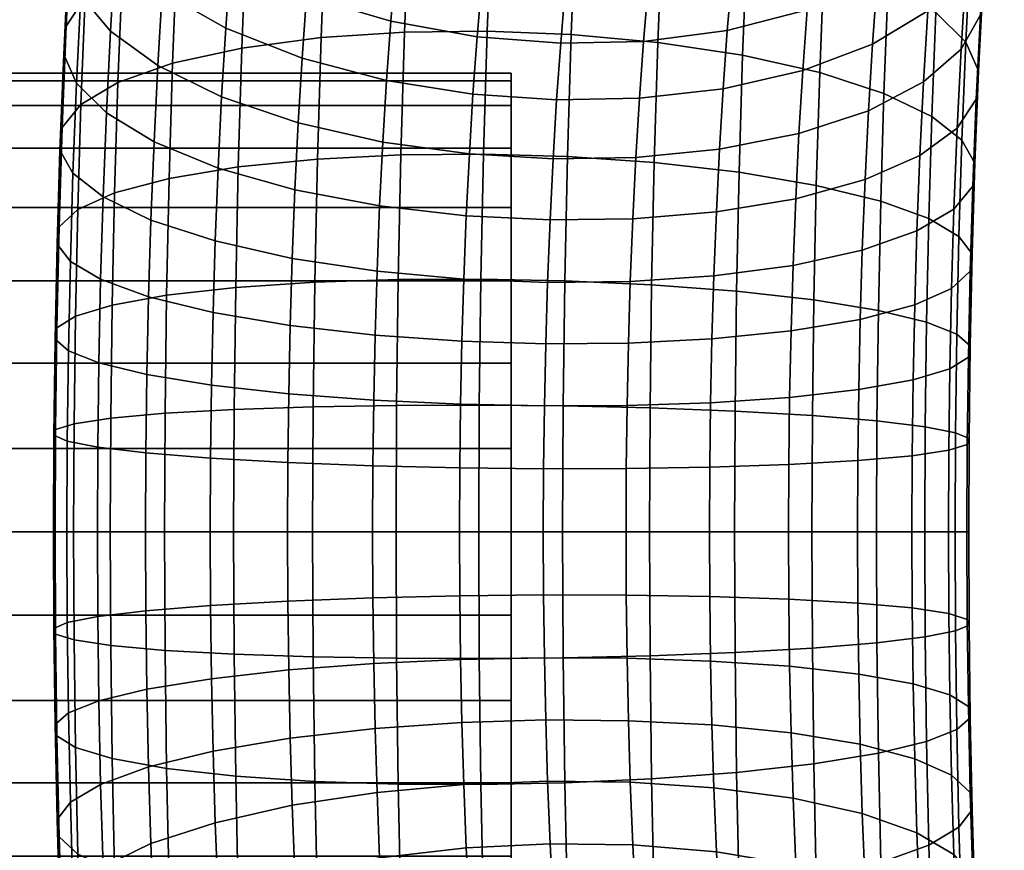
# Model space of a CAD drawing. Header units: millimetres. Extents: x -735 to 735, y -989 to 989.
# Tile 252 of 256: x 437 to 488, y -17 to 27. Entities that reach past the tile are written whole.
import ezdxf

# ---------------------------------------------------------------- set-up
doc = ezdxf.new("R2010")
doc.units = ezdxf.units.MM
doc.layers.add('kostra', color=7, linetype='Continuous')

msp = doc.modelspace()

# ---------------------------------------------------------------- meshes
at = {"layer": 'kostra'}
mesh = msp.add_polyface(dxfattribs=at)
corners = [(462.423, 40.715, 1909.033), (462.776, 42.448, 1906.164), (467.148, 41.896, 1906.394), (466.8, 40.186, 1909.225), (471.514, 42.05, 1907.016), (471.165, 40.333, 1909.857), (462.087, 38.786, 1911.775), (466.468, 38.282, 1911.932), (475.276, 39.268, 1913.759), (475.617, 41.221, 1910.983), (479.886, 42.911, 1912.61), (479.531, 40.878, 1915.5), (470.832, 38.422, 1912.573), (461.767, 36.669, 1914.377), (466.152, 36.193, 1914.5), (474.953, 37.125, 1916.394), (479.195, 38.647, 1918.244), (470.515, 36.325, 1915.151), (474.636, 34.702, 1918.975), (478.865, 36.125, 1920.93), (470.205, 33.954, 1917.677), (465.844, 33.831, 1917.016), (474.341, 32.097, 1921.375), (478.558, 33.413, 1923.429), (469.917, 31.405, 1920.025), (465.556, 31.291, 1919.356), (478.276, 30.526, 1925.727), (482.276, 35.329, 1926.122), (481.978, 32.277, 1928.552), (474.07, 29.324, 1923.583), (469.651, 28.692, 1922.186), (465.292, 28.588, 1921.509), (478.02, 27.481, 1927.813), (481.707, 29.057, 1930.757), (473.824, 26.398, 1925.586), (469.411, 25.83, 1924.146), (465.052, 25.735, 1923.462), (477.791, 24.291, 1929.673), (481.466, 25.684, 1932.724), (473.605, 23.333, 1927.373), (469.196, 22.831, 1925.894), (464.838, 22.748, 1925.204), (475.182, 37.533, 1968.099), (475.539, 43.47, 1965.188), (471.103, 44.64, 1966.826), (470.736, 38.542, 1969.815), (479.219, 36.166, 1965.532), (479.563, 41.887, 1962.728), (477.592, 20.973, 1931.299), (481.255, 22.175, 1934.443), (470.424, 32.244, 1972.36), (466.177, 39.167, 1970.655), (465.86, 32.767, 1973.241), (474.878, 31.399, 1970.577), (478.926, 30.256, 1967.92), (470.167, 25.777, 1974.446), (465.6, 26.195, 1975.361), (474.628, 25.102, 1972.608), (478.685, 24.188, 1969.878), (469.976, 19.442, 1976.005), (465.405, 19.758, 1976.945)]
mesh.append_faces([[corners[k] for k in face] for face in [(0, 1, 2, 3), (3, 2, 4, 5), (6, 0, 3, 7), (8, 9, 10, 11), (12, 5, 9, 8), (7, 3, 5, 12), (13, 6, 7, 14), (15, 8, 11, 16), (17, 12, 8, 15), (14, 7, 12, 17), (18, 15, 16, 19), (20, 17, 15, 18), (21, 14, 17, 20), (22, 18, 19, 23), (24, 20, 18, 22), (25, 21, 20, 24), (26, 23, 27, 28), (29, 22, 23, 26), (30, 24, 22, 29), (31, 25, 24, 30), (32, 26, 28, 33), (34, 29, 26, 32), (35, 30, 29, 34), (36, 31, 30, 35), (37, 32, 33, 38), (39, 34, 32, 37), (40, 35, 34, 39), (41, 36, 35, 40), (42, 43, 44, 45), (46, 47, 43, 42), (48, 37, 38, 49), (50, 45, 51, 52), (53, 42, 45, 50), (54, 46, 42, 53), (55, 50, 52, 56), (57, 53, 50, 55), (58, 54, 53, 57), (59, 55, 56, 60)]])
mesh = msp.add_polyface(dxfattribs=at)
corners = [(479.195, 38.647, 1918.244), (479.531, 40.878, 1915.5), (483.306, 43.222, 1917.739), (482.949, 40.864, 1920.639), (482.601, 38.197, 1923.48), (485.962, 43.656, 1923.446), (485.59, 40.807, 1926.48), (478.865, 36.125, 1920.93), (485.243, 37.743, 1929.303), (487.671, 43.776, 1929.733), (487.299, 40.49, 1932.761), (482.276, 35.329, 1926.122), (478.558, 33.413, 1923.429), (486.957, 36.993, 1935.547), (488.403, 43.38, 1936.269), (488.037, 39.633, 1939.253), (484.924, 34.483, 1931.9), (481.978, 32.277, 1928.552), (487.881, 38.026, 1945.693), (488.235, 42.241, 1942.808), (487.63, 44.874, 1946.297), (487.254, 40.396, 1949.362), (487.704, 35.679, 1941.96), (486.647, 33.302, 1938.073), (484.635, 31.042, 1934.255), (481.707, 29.057, 1930.757), (486.918, 35.706, 1952.097), (485.736, 42.845, 1953.047), (485.38, 37.871, 1955.947), (487.565, 33.611, 1948.267), (487.408, 31.536, 1944.375), (486.37, 29.436, 1940.328), (484.377, 27.438, 1936.356), (481.466, 25.684, 1932.724), (482.576, 34.518, 1962.252), (482.905, 39.978, 1959.575), (479.563, 41.887, 1962.728), (479.219, 36.166, 1965.532), (485.068, 32.698, 1958.482), (486.625, 30.829, 1954.487), (487.289, 29.021, 1950.517), (487.149, 27.229, 1946.487), (486.128, 25.415, 1942.298), (484.152, 23.691, 1938.193), (481.255, 22.175, 1934.443), (482.297, 28.877, 1964.531), (478.926, 30.256, 1967.92), (484.803, 27.354, 1960.641), (486.375, 25.791, 1956.523), (487.053, 24.278, 1952.433), (486.928, 22.779, 1948.285), (485.922, 21.262, 1943.976), (483.96, 19.819, 1939.757), (482.067, 23.085, 1966.399), (478.685, 24.188, 1969.878), (484.586, 21.868, 1962.411), (486.17, 20.618, 1958.191)]
mesh.append_faces([[corners[k] for k in face] for face in [(0, 1, 2, 3), (4, 3, 5, 6), (7, 0, 3, 4), (8, 6, 9, 10), (11, 4, 6, 8), (12, 7, 4, 11), (13, 10, 14, 15), (16, 8, 10, 13), (17, 11, 8, 16), (18, 19, 20, 21), (22, 15, 19, 18), (23, 13, 15, 22), (24, 16, 13, 23), (25, 17, 16, 24), (26, 21, 27, 28), (29, 18, 21, 26), (30, 22, 18, 29), (31, 23, 22, 30), (32, 24, 23, 31), (33, 25, 24, 32), (34, 35, 36, 37), (38, 28, 35, 34), (39, 26, 28, 38), (40, 29, 26, 39), (41, 30, 29, 40), (42, 31, 30, 41), (43, 32, 31, 42), (44, 33, 32, 43), (45, 34, 37, 46), (47, 38, 34, 45), (48, 39, 38, 47), (49, 40, 39, 48), (50, 41, 40, 49), (51, 42, 41, 50), (52, 43, 42, 51), (53, 45, 46, 54), (55, 47, 45, 53), (56, 48, 47, 55)]])
mesh = msp.add_polyface(dxfattribs=at)
corners = [(444.978, 39.111, 1925.956), (445.338, 42.285, 1923.031), (448.595, 39.446, 1920.565), (448.26, 36.485, 1923.294), (444.648, 35.733, 1928.646), (447.952, 33.333, 1925.803), (442.215, 38.381, 1931.932), (442.57, 42.01, 1929.043), (444.348, 32.167, 1931.087), (447.672, 30.007, 1928.08), (441.894, 34.551, 1934.554), (440.375, 37, 1938.238), (440.72, 41.101, 1935.431), (439.748, 39.37, 1941.908), (440.115, 43.734, 1938.92), (444.081, 28.433, 1933.264), (447.423, 26.523, 1930.112), (441.606, 30.54, 1936.893), (440.068, 32.705, 1940.743), (439.421, 34.799, 1944.573), (439.578, 36.875, 1948.464), (439.925, 41.718, 1945.64), (440.616, 38.975, 1952.512), (440.983, 44.094, 1949.527), (443.847, 24.549, 1935.168), (447.205, 22.901, 1931.887), (441.355, 26.369, 1938.938), (439.799, 28.238, 1942.933), (439.135, 30.046, 1946.903), (439.275, 31.838, 1950.933), (440.296, 33.652, 1955.121), (442.272, 35.376, 1959.227), (442.609, 40.972, 1956.483), (445.169, 36.891, 1962.976), (445.52, 42.727, 1960.116), (448.832, 38.094, 1966.121), (449.195, 44.121, 1963.167), (443.648, 20.538, 1936.789), (447.019, 19.159, 1933.399), (441.142, 22.06, 1940.678), (439.57, 23.623, 1944.797), (438.891, 25.136, 1948.886), (439.017, 26.635, 1953.035), (440.023, 28.152, 1957.343), (441.985, 29.595, 1961.562), (444.87, 30.863, 1965.412), (448.523, 31.869, 1968.636), (438.692, 20.095, 1950.513), (439.382, 18.885, 1946.325), (438.805, 21.293, 1954.758), (439.799, 22.506, 1959.165), (441.75, 23.659, 1963.477), (444.625, 24.673, 1967.409), (448.27, 25.477, 1970.698), (448.081, 19.216, 1972.239), (444.442, 18.609, 1968.901)]
mesh.append_faces([[corners[k] for k in face] for face in [(0, 1, 2, 3), (4, 0, 3, 5), (6, 7, 0, 4), (8, 4, 5, 9), (10, 6, 4, 8), (11, 12, 6, 10), (13, 14, 12, 11), (15, 8, 9, 16), (17, 10, 8, 15), (18, 11, 10, 17), (19, 13, 11, 18), (20, 21, 13, 19), (22, 23, 21, 20), (24, 15, 16, 25), (26, 17, 15, 24), (27, 18, 17, 26), (28, 19, 18, 27), (29, 20, 19, 28), (30, 22, 20, 29), (31, 32, 22, 30), (33, 34, 32, 31), (35, 36, 34, 33), (37, 24, 25, 38), (39, 26, 24, 37), (40, 27, 26, 39), (41, 28, 27, 40), (42, 29, 28, 41), (43, 30, 29, 42), (44, 31, 30, 43), (45, 33, 31, 44), (46, 35, 33, 45), (47, 41, 40, 48), (49, 42, 41, 47), (50, 43, 42, 49), (51, 44, 43, 50), (52, 45, 44, 51), (53, 46, 45, 52), (54, 53, 52, 55)]])
mesh = msp.add_polyface(dxfattribs=at)
corners = [(457.586, 40.003, 1912.144), (457.933, 41.993, 1909.316), (462.423, 40.715, 1909.033), (462.087, 38.786, 1911.775), (457.256, 37.821, 1914.828), (461.767, 36.669, 1914.377), (452.887, 39.682, 1915.916), (453.233, 41.972, 1913.1), (461.454, 34.275, 1916.927), (466.152, 36.193, 1914.5), (465.844, 33.831, 1917.016), (456.934, 35.352, 1917.458), (452.549, 37.091, 1918.675), (448.595, 39.446, 1920.565), (448.955, 42.201, 1917.631), (461.163, 31.703, 1919.298), (465.556, 31.291, 1919.356), (456.633, 32.698, 1919.903), (452.234, 34.307, 1921.24), (448.26, 36.485, 1923.294), (460.895, 28.964, 1921.478), (465.292, 28.588, 1921.509), (456.357, 29.874, 1922.152), (451.944, 31.344, 1923.6), (447.952, 33.333, 1925.803), (460.652, 26.074, 1923.457), (465.052, 25.735, 1923.462), (456.107, 26.893, 1924.193), (451.681, 28.216, 1925.741), (447.672, 30.007, 1928.08), (460.436, 23.047, 1925.222), (464.838, 22.748, 1925.204), (455.883, 23.771, 1926.013), (451.447, 24.94, 1927.651), (447.423, 26.523, 1930.112), (455.688, 20.524, 1927.605), (460.246, 19.899, 1926.765), (451.242, 21.534, 1929.321), (447.205, 22.901, 1931.887), (452.695, 32.56, 1971.054), (453.011, 38.92, 1968.484), (448.832, 38.094, 1966.121), (448.523, 31.869, 1968.636), (457.096, 32.923, 1972.596), (457.415, 39.354, 1969.997), (461.453, 32.983, 1973.296), (461.772, 39.426, 1970.693), (465.86, 32.767, 1973.241), (466.177, 39.167, 1970.655), (452.437, 26.03, 1973.161), (448.27, 25.477, 1970.698), (456.835, 26.32, 1974.726), (461.191, 26.368, 1975.43), (465.6, 26.195, 1975.361), (452.243, 19.633, 1974.735), (448.081, 19.216, 1972.239), (456.639, 19.852, 1976.318), (460.995, 19.888, 1977.025), (465.405, 19.758, 1976.945)]
mesh.append_faces([[corners[k] for k in face] for face in [(0, 1, 2, 3), (4, 0, 3, 5), (6, 7, 0, 4), (8, 5, 9, 10), (11, 4, 5, 8), (12, 6, 4, 11), (13, 14, 6, 12), (15, 8, 10, 16), (17, 11, 8, 15), (18, 12, 11, 17), (19, 13, 12, 18), (20, 15, 16, 21), (22, 17, 15, 20), (23, 18, 17, 22), (24, 19, 18, 23), (25, 20, 21, 26), (27, 22, 20, 25), (28, 23, 22, 27), (29, 24, 23, 28), (30, 25, 26, 31), (32, 27, 25, 30), (33, 28, 27, 32), (34, 29, 28, 33), (35, 32, 30, 36), (37, 33, 32, 35), (38, 34, 33, 37), (39, 40, 41, 42), (43, 44, 40, 39), (45, 46, 44, 43), (47, 48, 46, 45), (49, 39, 42, 50), (51, 43, 39, 49), (52, 45, 43, 51), (53, 47, 45, 52), (54, 49, 50, 55), (56, 51, 49, 54), (57, 52, 51, 56), (58, 53, 52, 57)]])
mesh = msp.add_polyface(dxfattribs=at)
corners = [(473.413, 20.146, 1928.935), (473.605, 23.333, 1927.373), (477.791, 24.291, 1929.673), (477.592, 20.973, 1931.299), (469.008, 19.712, 1927.422), (469.196, 22.831, 1925.894), (464.651, 19.641, 1926.727), (464.838, 22.748, 1925.204), (481.075, 18.552, 1935.908), (481.255, 22.175, 1934.443), (484.152, 23.691, 1938.193), (483.96, 19.819, 1939.757), (477.422, 17.545, 1932.684), (473.249, 16.854, 1930.266), (468.848, 16.491, 1928.724), (464.492, 16.431, 1928.023), (486.86, 19.409, 1954.004), (487.053, 24.278, 1952.433), (486.375, 25.791, 1956.523), (486.17, 20.618, 1958.191), (486.747, 18.21, 1949.759), (486.928, 22.779, 1948.285), (485.753, 16.998, 1945.352), (485.922, 21.262, 1943.976), (483.802, 15.844, 1941.04), (480.927, 14.831, 1937.108), (477.282, 14.026, 1933.819), (473.116, 13.474, 1931.356), (468.717, 13.184, 1929.791), (464.361, 13.136, 1929.087), (474.442, 18.933, 1974.126), (474.628, 25.102, 1972.608), (470.167, 25.777, 1974.446), (469.976, 19.442, 1976.005), (478.506, 18.244, 1971.341), (478.685, 24.188, 1969.878), (481.896, 17.412, 1967.796), (482.067, 23.085, 1966.399), (484.424, 16.494, 1963.734), (484.586, 21.868, 1962.411), (486.017, 15.551, 1959.438), (486.716, 14.639, 1955.178), (486.612, 13.735, 1950.86), (485.627, 12.82, 1946.38), (483.685, 11.951, 1941.998), (480.817, 11.186, 1938.005), (477.178, 10.58, 1934.667), (473.015, 10.163, 1932.171), (468.62, 9.944, 1930.588), (469.839, 13.014, 1977.124), (465.405, 19.758, 1976.945), (465.266, 13.225, 1978.082), (474.308, 12.673, 1975.216), (478.377, 12.211, 1972.39), (481.773, 11.655, 1968.797), (484.307, 11.041, 1964.683), (485.907, 10.409, 1960.333), (486.613, 9.799, 1956.02), (486.515, 9.194, 1951.65)]
mesh.append_faces([[corners[k] for k in face] for face in [(0, 1, 2, 3), (4, 5, 1, 0), (6, 7, 5, 4), (8, 9, 10, 11), (12, 3, 9, 8), (13, 0, 3, 12), (14, 4, 0, 13), (15, 6, 4, 14), (16, 17, 18, 19), (20, 21, 17, 16), (22, 23, 21, 20), (24, 11, 23, 22), (25, 8, 11, 24), (26, 12, 8, 25), (27, 13, 12, 26), (28, 14, 13, 27), (29, 15, 14, 28), (30, 31, 32, 33), (34, 35, 31, 30), (36, 37, 35, 34), (38, 39, 37, 36), (40, 19, 39, 38), (41, 16, 19, 40), (42, 20, 16, 41), (43, 22, 20, 42), (44, 24, 22, 43), (45, 25, 24, 44), (46, 26, 25, 45), (47, 27, 26, 46), (48, 28, 27, 47), (49, 33, 50, 51), (52, 30, 33, 49), (53, 34, 30, 52), (54, 36, 34, 53), (55, 38, 36, 54), (56, 40, 38, 55), (57, 41, 40, 56), (58, 42, 41, 57)]])
mesh = msp.add_polyface(dxfattribs=at)
corners = [(443.485, 16.418, 1938.117), (443.648, 20.538, 1936.789), (447.019, 19.159, 1933.399), (446.867, 15.316, 1934.639), (440.966, 17.635, 1942.106), (441.142, 22.06, 1940.678), (439.382, 18.885, 1946.325), (439.57, 23.623, 1944.797), (443.363, 12.384, 1939.11), (446.753, 11.552, 1935.565), (440.835, 13.301, 1943.172), (439.242, 14.244, 1947.467), (438.543, 15.156, 1951.728), (438.692, 20.095, 1950.513), (438.647, 16.06, 1956.046), (438.805, 21.293, 1954.758), (439.632, 16.975, 1960.526), (439.799, 22.506, 1959.165), (441.574, 17.845, 1964.908), (441.75, 23.659, 1963.477), (444.442, 18.609, 1968.901), (444.625, 24.673, 1967.409), (443.276, 8.289, 1939.823), (446.672, 7.732, 1936.23), (440.741, 8.903, 1943.938), (439.141, 9.534, 1948.287), (438.435, 10.145, 1952.6), (438.534, 10.75, 1956.97), (439.512, 11.362, 1961.503), (441.448, 11.944, 1965.935), (444.31, 12.456, 1969.972), (443.223, 4.154, 1940.252), (446.622, 3.875, 1936.631), (440.685, 4.462, 1944.399), (439.081, 4.779, 1948.781), (438.371, 5.084, 1953.126), (438.465, 5.388, 1957.527), (439.44, 5.695, 1962.091), (441.372, 5.987, 1966.554), (444.231, 6.243, 1970.618), (447.863, 6.447, 1974.011), (447.945, 12.862, 1973.344), (443.205, 0, 1940.396), (446.606, 0, 1936.765), (440.666, 0, 1944.554), (439.06, 0, 1948.947), (438.349, 0, 1953.302), (438.442, 0, 1957.714), (439.416, 0, 1962.289), (441.347, 0, 1966.761), (444.204, 0, 1970.834), (447.836, 0, 1974.234)]
mesh.append_faces([[corners[k] for k in face] for face in [(0, 1, 2, 3), (4, 5, 1, 0), (6, 7, 5, 4), (8, 0, 3, 9), (10, 4, 0, 8), (11, 6, 4, 10), (12, 13, 6, 11), (14, 15, 13, 12), (16, 17, 15, 14), (18, 19, 17, 16), (20, 21, 19, 18), (22, 8, 9, 23), (24, 10, 8, 22), (25, 11, 10, 24), (26, 12, 11, 25), (27, 14, 12, 26), (28, 16, 14, 27), (29, 18, 16, 28), (30, 20, 18, 29), (31, 22, 23, 32), (33, 24, 22, 31), (34, 25, 24, 33), (35, 26, 25, 34), (36, 27, 26, 35), (37, 28, 27, 36), (38, 29, 28, 37), (39, 30, 29, 38), (40, 41, 30, 39), (42, 31, 32, 43), (44, 33, 31, 42), (45, 34, 33, 44), (46, 35, 34, 45), (47, 36, 35, 46), (48, 37, 36, 47), (49, 38, 37, 48), (50, 39, 38, 49), (51, 40, 39, 50)]])
mesh = msp.add_polyface(dxfattribs=at)
corners = [(462.439, 4.395, 1931.253), (462.439, 8.89, 1932.546), (462.439, 13.215, 1934.786), (462.439, 17.077, 1937.923), (462.439, 20.213, 1941.785), (462.439, 22.455, 1946.11), (462.439, 23.747, 1950.606), (462.439, 24.15, 1955), (462.439, 23.747, 1959.394), (462.439, 22.455, 1963.89), (462.439, 20.213, 1968.215), (462.439, 17.077, 1972.077), (462.439, 13.215, 1975.214), (462.439, 8.89, 1977.454), (462.439, 4.395, 1978.747), (462.439, 0, 1979.15), (462.439, -4.395, 1978.747), (462.439, -8.89, 1977.454), (462.439, -13.215, 1975.214), (462.439, -17.077, 1972.077), (462.439, -20.213, 1968.215), (462.439, -22.455, 1963.89), (462.439, -23.747, 1959.394), (462.439, -24.15, 1955), (462.439, -23.747, 1950.606), (462.439, -22.455, 1946.11), (462.439, -20.213, 1941.785), (462.439, -17.077, 1937.923), (462.439, -13.215, 1934.786), (462.439, -8.89, 1932.546), (462.439, -4.395, 1931.253), (462.439, 0, 1930.85), (-462.439, 4.395, 1931.253), (-462.439, 8.89, 1932.546), (-462.439, 13.215, 1934.786), (-462.439, 17.077, 1937.923), (-462.439, 20.213, 1941.785), (-462.439, 22.455, 1946.11), (-462.439, 23.747, 1950.606), (-462.439, 24.15, 1955), (-462.439, 23.747, 1959.394), (-462.439, 22.455, 1963.89), (-462.439, 20.213, 1968.215), (-462.439, 17.077, 1972.077), (-462.439, 13.215, 1975.214), (-462.439, 8.89, 1977.454), (-462.439, 4.395, 1978.747), (-462.439, 0, 1979.15), (-462.439, -4.395, 1978.747), (-462.439, -8.89, 1977.454), (-462.439, -13.215, 1975.214), (-462.439, -17.077, 1972.077), (-462.439, -20.213, 1968.215), (-462.439, -22.455, 1963.89), (-462.439, -23.747, 1959.394), (-462.439, -24.15, 1955), (-462.439, -23.747, 1950.606), (-462.439, -22.455, 1946.11), (-462.439, -20.213, 1941.785), (-462.439, -17.077, 1937.923), (-462.439, -13.215, 1934.786), (-462.439, -8.89, 1932.546), (-462.439, -4.395, 1931.253), (-462.439, 0, 1930.85)]
mesh.append_faces([[corners[k] for k in face] for face in [(32, 0, 31, 63), (33, 1, 0, 32), (34, 2, 1, 33), (35, 3, 2, 34), (36, 4, 3, 35), (37, 5, 4, 36), (38, 6, 5, 37), (39, 7, 6, 38), (40, 8, 7, 39), (41, 9, 8, 40), (42, 10, 9, 41), (43, 11, 10, 42), (44, 12, 11, 43), (45, 13, 12, 44), (46, 14, 13, 45), (47, 15, 14, 46), (48, 16, 15, 47), (49, 17, 16, 48), (50, 18, 17, 49), (51, 19, 18, 50), (52, 20, 19, 51), (53, 21, 20, 52), (54, 22, 21, 53), (55, 23, 22, 54), (56, 24, 23, 55), (57, 25, 24, 56), (58, 26, 25, 57), (59, 27, 26, 58), (60, 28, 27, 59), (61, 29, 28, 60), (62, 30, 29, 61), (63, 31, 30, 62)]])
mesh = msp.add_polyface(dxfattribs=at)
corners = [(460.246, 19.899, 1926.765), (460.436, 23.047, 1925.222), (464.838, 22.748, 1925.204), (464.651, 19.641, 1926.727), (460.085, 16.647, 1928.079), (464.492, 16.431, 1928.023), (455.521, 17.17, 1928.96), (455.688, 20.524, 1927.605), (451.067, 18.015, 1930.743), (451.242, 21.534, 1929.321), (447.019, 19.159, 1933.399), (447.205, 22.901, 1931.887), (459.953, 13.309, 1929.156), (464.361, 13.136, 1929.087), (455.385, 13.727, 1930.071), (450.924, 14.402, 1931.908), (446.867, 15.316, 1934.639), (459.854, 10.038, 1929.961), (464.264, 9.908, 1929.881), (455.283, 10.353, 1930.901), (450.817, 10.862, 1932.779), (446.753, 11.552, 1935.565), (459.783, 6.719, 1930.538), (464.194, 6.631, 1930.451), (455.21, 6.93, 1931.497), (450.74, 7.271, 1933.404), (446.672, 7.732, 1936.23), (447.945, 12.862, 1973.344), (448.081, 19.216, 1972.239), (444.442, 18.609, 1968.901), (444.31, 12.456, 1969.972), (452.105, 13.141, 1975.865), (452.243, 19.633, 1974.735), (456.499, 13.288, 1977.46), (456.639, 19.852, 1976.318), (460.854, 13.312, 1978.169), (460.995, 19.888, 1977.025), (465.266, 13.225, 1978.082), (465.405, 19.758, 1976.945), (459.74, 3.368, 1930.886), (464.152, 3.324, 1930.795), (455.166, 3.473, 1931.856), (450.694, 3.644, 1933.781), (446.622, 3.875, 1936.631), (452.021, 6.586, 1976.546), (447.863, 6.447, 1974.011), (456.414, 6.66, 1978.149), (460.77, 6.672, 1978.859), (465.181, 6.628, 1978.768), (459.726, 0, 1931.003), (464.138, 0, 1930.91), (455.151, 0, 1931.976), (450.678, 0, 1933.907), (446.606, 0, 1936.765), (451.993, 0, 1976.774), (447.836, 0, 1974.234), (456.386, 0, 1978.379), (460.741, 0, 1979.09), (465.153, 0, 1978.997)]
mesh.append_faces([[corners[k] for k in face] for face in [(0, 1, 2, 3), (4, 0, 3, 5), (6, 7, 0, 4), (8, 9, 7, 6), (10, 11, 9, 8), (12, 4, 5, 13), (14, 6, 4, 12), (15, 8, 6, 14), (16, 10, 8, 15), (17, 12, 13, 18), (19, 14, 12, 17), (20, 15, 14, 19), (21, 16, 15, 20), (22, 17, 18, 23), (24, 19, 17, 22), (25, 20, 19, 24), (26, 21, 20, 25), (27, 28, 29, 30), (31, 32, 28, 27), (33, 34, 32, 31), (35, 36, 34, 33), (37, 38, 36, 35), (39, 22, 23, 40), (41, 24, 22, 39), (42, 25, 24, 41), (43, 26, 25, 42), (44, 31, 27, 45), (46, 33, 31, 44), (47, 35, 33, 46), (48, 37, 35, 47), (49, 39, 40, 50), (51, 41, 39, 49), (52, 42, 41, 51), (53, 43, 42, 52), (54, 44, 45, 55), (56, 46, 44, 54), (57, 47, 46, 56), (58, 48, 47, 57)]])
mesh = msp.add_polyface(dxfattribs=at)
corners = [(464.264, 9.908, 1929.881), (464.361, 13.136, 1929.087), (468.717, 13.184, 1929.791), (468.62, 9.944, 1930.588), (485.536, 8.581, 1947.118), (485.627, 12.82, 1946.38), (486.612, 13.735, 1950.86), (486.515, 9.194, 1951.65), (483.6, 7.999, 1942.686), (483.685, 11.951, 1941.998), (480.738, 7.487, 1938.648), (480.817, 11.186, 1938.005), (477.103, 7.081, 1935.276), (477.178, 10.58, 1934.667), (472.944, 6.802, 1932.756), (473.015, 10.163, 1932.171), (468.549, 6.656, 1931.161), (464.194, 6.631, 1930.451), (469.756, 6.522, 1977.798), (469.839, 13.014, 1977.124), (465.266, 13.225, 1978.082), (465.181, 6.628, 1978.768), (474.228, 6.352, 1975.873), (474.308, 12.673, 1975.216), (478.299, 6.12, 1973.023), (478.377, 12.211, 1972.39), (481.698, 5.841, 1969.401), (481.773, 11.655, 1968.797), (484.237, 5.533, 1965.255), (484.307, 11.041, 1964.683), (485.841, 5.217, 1960.873), (485.907, 10.409, 1960.333), (486.551, 4.911, 1956.528), (486.613, 9.799, 1956.02), (486.456, 4.608, 1952.127), (485.482, 4.301, 1947.562), (483.549, 4.009, 1943.1), (480.691, 3.753, 1939.036), (477.058, 3.549, 1935.643), (472.9, 3.409, 1933.108), (468.507, 3.336, 1931.505), (464.152, 3.324, 1930.795), (469.728, 0, 1978.024), (465.153, 0, 1978.997), (474.201, 0, 1976.093), (478.273, 0, 1973.235), (481.674, 0, 1969.604), (484.213, 0, 1965.446), (485.819, 0, 1961.053), (486.53, 0, 1956.698), (486.437, 0, 1952.286), (485.463, 0, 1947.711), (483.532, 0, 1943.239), (480.675, 0, 1939.166), (477.043, 0, 1935.766), (472.886, 0, 1933.226), (468.493, 0, 1931.621), (464.138, 0, 1930.91)]
mesh.append_faces([[corners[k] for k in face] for face in [(0, 1, 2, 3), (4, 5, 6, 7), (8, 9, 5, 4), (10, 11, 9, 8), (12, 13, 11, 10), (14, 15, 13, 12), (16, 3, 15, 14), (17, 0, 3, 16), (18, 19, 20, 21), (22, 23, 19, 18), (24, 25, 23, 22), (26, 27, 25, 24), (28, 29, 27, 26), (30, 31, 29, 28), (32, 33, 31, 30), (34, 7, 33, 32), (35, 4, 7, 34), (36, 8, 4, 35), (37, 10, 8, 36), (38, 12, 10, 37), (39, 14, 12, 38), (40, 16, 14, 39), (41, 17, 16, 40), (42, 18, 21, 43), (44, 22, 18, 42), (45, 24, 22, 44), (46, 26, 24, 45), (47, 28, 26, 46), (48, 30, 28, 47), (49, 32, 30, 48), (50, 34, 32, 49), (51, 35, 34, 50), (52, 36, 35, 51), (53, 37, 36, 52), (54, 38, 37, 53), (55, 39, 38, 54), (56, 40, 39, 55), (57, 41, 40, 56)]])
mesh = msp.add_polyface(dxfattribs=at)
corners = [(443.223, -4.154, 1940.252), (443.205, 0, 1940.396), (446.606, 0, 1936.765), (446.622, -3.875, 1936.631), (440.685, -4.462, 1944.399), (440.666, 0, 1944.554), (439.081, -4.779, 1948.781), (439.06, 0, 1948.947), (438.371, -5.084, 1953.126), (438.349, 0, 1953.302), (438.465, -5.388, 1957.527), (438.442, 0, 1957.714), (439.44, -5.695, 1962.091), (439.416, 0, 1962.289), (441.372, -5.987, 1966.554), (441.347, 0, 1966.761), (444.231, -6.243, 1970.618), (444.204, 0, 1970.834), (447.863, -6.447, 1974.011), (447.836, 0, 1974.234), (443.276, -8.289, 1939.823), (446.672, -7.732, 1936.23), (440.741, -8.903, 1943.938), (439.141, -9.534, 1948.287), (438.435, -10.145, 1952.6), (438.534, -10.75, 1956.97), (439.512, -11.362, 1961.503), (441.448, -11.944, 1965.935), (444.31, -12.456, 1969.972), (447.945, -12.862, 1973.344), (443.363, -12.383, 1939.11), (446.753, -11.552, 1935.565), (440.835, -13.301, 1943.172), (439.242, -14.244, 1947.468), (438.543, -15.156, 1951.728), (438.647, -16.06, 1956.046), (439.632, -16.975, 1960.526), (441.574, -17.845, 1964.908), (444.442, -18.609, 1968.901), (443.485, -16.418, 1938.117), (446.867, -15.316, 1934.639), (440.966, -17.635, 1942.106), (439.382, -18.885, 1946.325), (438.692, -20.095, 1950.513), (438.805, -21.293, 1954.758), (439.799, -22.506, 1959.165), (441.75, -23.659, 1963.477), (444.625, -24.672, 1967.409), (443.648, -20.538, 1936.789), (447.019, -19.158, 1933.399), (441.142, -22.06, 1940.679), (439.57, -23.623, 1944.797), (443.847, -24.549, 1935.168), (447.205, -22.901, 1931.887)]
mesh.append_faces([[corners[k] for k in face] for face in [(0, 1, 2, 3), (4, 5, 1, 0), (6, 7, 5, 4), (8, 9, 7, 6), (10, 11, 9, 8), (12, 13, 11, 10), (14, 15, 13, 12), (16, 17, 15, 14), (18, 19, 17, 16), (20, 0, 3, 21), (22, 4, 0, 20), (23, 6, 4, 22), (24, 8, 6, 23), (25, 10, 8, 24), (26, 12, 10, 25), (27, 14, 12, 26), (28, 16, 14, 27), (29, 18, 16, 28), (30, 20, 21, 31), (32, 22, 20, 30), (33, 23, 22, 32), (34, 24, 23, 33), (35, 25, 24, 34), (36, 26, 25, 35), (37, 27, 26, 36), (38, 28, 27, 37), (39, 30, 31, 40), (41, 32, 30, 39), (42, 33, 32, 41), (43, 34, 33, 42), (44, 35, 34, 43), (45, 36, 35, 44), (46, 37, 36, 45), (47, 38, 37, 46), (48, 39, 40, 49), (50, 41, 39, 48), (51, 42, 41, 50), (52, 48, 49, 53)]])
mesh = msp.add_polyface(dxfattribs=at)
corners = [(459.74, -3.368, 1930.886), (459.726, 0, 1931.003), (464.138, 0, 1930.91), (464.152, -3.324, 1930.795), (455.166, -3.473, 1931.856), (455.151, 0, 1931.976), (450.694, -3.644, 1933.781), (450.678, 0, 1933.907), (446.622, -3.875, 1936.631), (446.606, 0, 1936.765), (452.021, -6.586, 1976.546), (451.993, 0, 1976.774), (447.836, 0, 1974.234), (447.863, -6.447, 1974.011), (456.414, -6.66, 1978.149), (456.386, 0, 1978.379), (460.77, -6.672, 1978.859), (460.741, 0, 1979.09), (465.181, -6.628, 1978.768), (465.153, 0, 1978.997), (459.783, -6.719, 1930.538), (464.194, -6.631, 1930.451), (455.21, -6.93, 1931.497), (450.74, -7.271, 1933.404), (446.672, -7.732, 1936.23), (452.105, -13.141, 1975.865), (447.945, -12.862, 1973.344), (456.499, -13.288, 1977.46), (460.854, -13.312, 1978.169), (465.266, -13.225, 1978.082), (459.854, -10.038, 1929.961), (464.264, -9.907, 1929.881), (455.283, -10.353, 1930.901), (450.817, -10.862, 1932.779), (446.753, -11.552, 1935.565), (448.081, -19.216, 1972.239), (444.31, -12.456, 1969.972), (444.442, -18.609, 1968.901), (452.243, -19.633, 1974.735), (456.639, -19.852, 1976.318), (460.995, -19.888, 1977.025), (465.405, -19.757, 1976.945), (459.953, -13.308, 1929.156), (464.361, -13.135, 1929.087), (455.385, -13.726, 1930.071), (450.924, -14.401, 1931.908), (446.867, -15.316, 1934.639), (460.085, -16.647, 1928.079), (464.492, -16.431, 1928.023), (455.521, -17.17, 1928.96), (451.067, -18.015, 1930.743), (447.019, -19.158, 1933.399), (460.246, -19.899, 1926.765), (464.651, -19.641, 1926.727), (455.688, -20.524, 1927.605), (451.242, -21.534, 1929.321), (447.205, -22.901, 1931.887), (460.436, -23.047, 1925.222), (464.838, -22.748, 1925.204)]
mesh.append_faces([[corners[k] for k in face] for face in [(0, 1, 2, 3), (4, 5, 1, 0), (6, 7, 5, 4), (8, 9, 7, 6), (10, 11, 12, 13), (14, 15, 11, 10), (16, 17, 15, 14), (18, 19, 17, 16), (20, 0, 3, 21), (22, 4, 0, 20), (23, 6, 4, 22), (24, 8, 6, 23), (25, 10, 13, 26), (27, 14, 10, 25), (28, 16, 14, 27), (29, 18, 16, 28), (30, 20, 21, 31), (32, 22, 20, 30), (33, 23, 22, 32), (34, 24, 23, 33), (35, 26, 36, 37), (38, 25, 26, 35), (39, 27, 25, 38), (40, 28, 27, 39), (41, 29, 28, 40), (42, 30, 31, 43), (44, 32, 30, 42), (45, 33, 32, 44), (46, 34, 33, 45), (47, 42, 43, 48), (49, 44, 42, 47), (50, 45, 44, 49), (51, 46, 45, 50), (52, 47, 48, 53), (54, 49, 47, 52), (55, 50, 49, 54), (56, 51, 50, 55), (57, 52, 53, 58)]])
mesh = msp.add_polyface(dxfattribs=at)
corners = [(469.756, -6.522, 1977.798), (469.728, 0, 1978.024), (465.153, 0, 1978.997), (465.181, -6.628, 1978.768), (474.228, -6.352, 1975.873), (474.201, 0, 1976.093), (478.299, -6.12, 1973.023), (478.273, 0, 1973.235), (481.698, -5.841, 1969.401), (481.674, 0, 1969.604), (484.237, -5.533, 1965.255), (484.213, 0, 1965.446), (485.841, -5.217, 1960.873), (485.819, 0, 1961.053), (486.551, -4.911, 1956.528), (486.53, 0, 1956.698), (486.456, -4.608, 1952.127), (486.437, 0, 1952.286), (485.482, -4.301, 1947.562), (485.463, 0, 1947.711), (483.549, -4.009, 1943.1), (483.532, 0, 1943.239), (480.691, -3.753, 1939.036), (480.675, 0, 1939.166), (477.058, -3.549, 1935.643), (477.043, 0, 1935.766), (472.9, -3.409, 1933.108), (472.886, 0, 1933.226), (468.507, -3.336, 1931.505), (468.493, 0, 1931.621), (464.152, -3.324, 1930.795), (464.138, 0, 1930.91), (469.839, -13.014, 1977.124), (465.266, -13.225, 1978.082), (474.308, -12.673, 1975.216), (478.377, -12.211, 1972.39), (481.773, -11.655, 1968.797), (484.307, -11.04, 1964.683), (485.907, -10.409, 1960.333), (486.613, -9.798, 1956.02), (486.515, -9.194, 1951.65), (485.536, -8.581, 1947.118), (483.6, -7.999, 1942.686), (480.738, -7.487, 1938.648), (477.103, -7.081, 1935.276), (472.944, -6.802, 1932.756), (468.549, -6.656, 1931.161), (464.194, -6.631, 1930.451), (485.627, -12.82, 1946.38), (486.612, -13.735, 1950.86), (483.685, -11.95, 1941.998), (480.817, -11.186, 1938.005), (477.178, -10.579, 1934.667), (473.015, -10.163, 1932.171), (468.62, -9.944, 1930.588), (464.264, -9.907, 1929.881), (464.361, -13.135, 1929.087), (468.717, -13.184, 1929.791)]
mesh.append_faces([[corners[k] for k in face] for face in [(0, 1, 2, 3), (4, 5, 1, 0), (6, 7, 5, 4), (8, 9, 7, 6), (10, 11, 9, 8), (12, 13, 11, 10), (14, 15, 13, 12), (16, 17, 15, 14), (18, 19, 17, 16), (20, 21, 19, 18), (22, 23, 21, 20), (24, 25, 23, 22), (26, 27, 25, 24), (28, 29, 27, 26), (30, 31, 29, 28), (32, 0, 3, 33), (34, 4, 0, 32), (35, 6, 4, 34), (36, 8, 6, 35), (37, 10, 8, 36), (38, 12, 10, 37), (39, 14, 12, 38), (40, 16, 14, 39), (41, 18, 16, 40), (42, 20, 18, 41), (43, 22, 20, 42), (44, 24, 22, 43), (45, 26, 24, 44), (46, 28, 26, 45), (47, 30, 28, 46), (48, 41, 40, 49), (50, 42, 41, 48), (51, 43, 42, 50), (52, 44, 43, 51), (53, 45, 44, 52), (54, 46, 45, 53), (55, 47, 46, 54), (56, 55, 54, 57)]])
mesh = msp.add_polyface(dxfattribs=at)
corners = [(469.976, -19.442, 1976.005), (469.839, -13.014, 1977.124), (465.266, -13.225, 1978.082), (465.405, -19.757, 1976.945), (474.442, -18.933, 1974.126), (474.308, -12.673, 1975.216), (478.506, -18.243, 1971.341), (478.377, -12.211, 1972.39), (481.896, -17.412, 1967.796), (481.773, -11.655, 1968.797), (484.424, -16.494, 1963.734), (484.307, -11.04, 1964.683), (486.017, -15.551, 1959.438), (485.907, -10.409, 1960.333), (486.716, -14.639, 1955.178), (486.613, -9.798, 1956.02), (486.612, -13.735, 1950.86), (486.515, -9.194, 1951.65), (474.628, -25.102, 1972.609), (470.167, -25.777, 1974.446), (478.685, -24.188, 1969.878), (482.067, -23.085, 1966.399), (484.586, -21.868, 1962.411), (486.17, -20.618, 1958.191), (486.86, -19.409, 1954.004), (486.747, -18.21, 1949.759), (485.753, -16.997, 1945.352), (485.627, -12.82, 1946.38), (483.802, -15.844, 1941.04), (483.685, -11.95, 1941.998), (480.927, -14.831, 1937.108), (480.817, -11.186, 1938.005), (477.282, -14.026, 1933.819), (477.178, -10.579, 1934.667), (473.116, -13.474, 1931.356), (473.015, -10.163, 1932.171), (468.717, -13.184, 1929.791), (468.62, -9.944, 1930.588), (487.053, -24.278, 1952.433), (486.375, -25.791, 1956.523), (486.928, -22.779, 1948.285), (485.922, -21.262, 1943.977), (483.96, -19.819, 1939.757), (481.075, -18.552, 1935.908), (477.422, -17.545, 1932.684), (473.249, -16.854, 1930.266), (468.848, -16.491, 1928.724), (464.492, -16.431, 1928.023), (464.361, -13.135, 1929.087), (481.255, -22.175, 1934.443), (484.152, -23.69, 1938.193), (477.592, -20.973, 1931.299), (473.413, -20.146, 1928.935), (469.008, -19.712, 1927.423), (464.651, -19.641, 1926.727), (473.605, -23.333, 1927.373), (477.791, -24.29, 1929.673), (469.196, -22.831, 1925.894), (464.838, -22.748, 1925.204)]
mesh.append_faces([[corners[k] for k in face] for face in [(0, 1, 2, 3), (4, 5, 1, 0), (6, 7, 5, 4), (8, 9, 7, 6), (10, 11, 9, 8), (12, 13, 11, 10), (14, 15, 13, 12), (16, 17, 15, 14), (18, 4, 0, 19), (20, 6, 4, 18), (21, 8, 6, 20), (22, 10, 8, 21), (23, 12, 10, 22), (24, 14, 12, 23), (25, 16, 14, 24), (26, 27, 16, 25), (28, 29, 27, 26), (30, 31, 29, 28), (32, 33, 31, 30), (34, 35, 33, 32), (36, 37, 35, 34), (38, 24, 23, 39), (40, 25, 24, 38), (41, 26, 25, 40), (42, 28, 26, 41), (43, 30, 28, 42), (44, 32, 30, 43), (45, 34, 32, 44), (46, 36, 34, 45), (47, 48, 36, 46), (49, 43, 42, 50), (51, 44, 43, 49), (52, 45, 44, 51), (53, 46, 45, 52), (54, 47, 46, 53), (55, 52, 51, 56), (57, 53, 52, 55), (58, 54, 53, 57)]])

doc.saveas('drawing.dxf')
